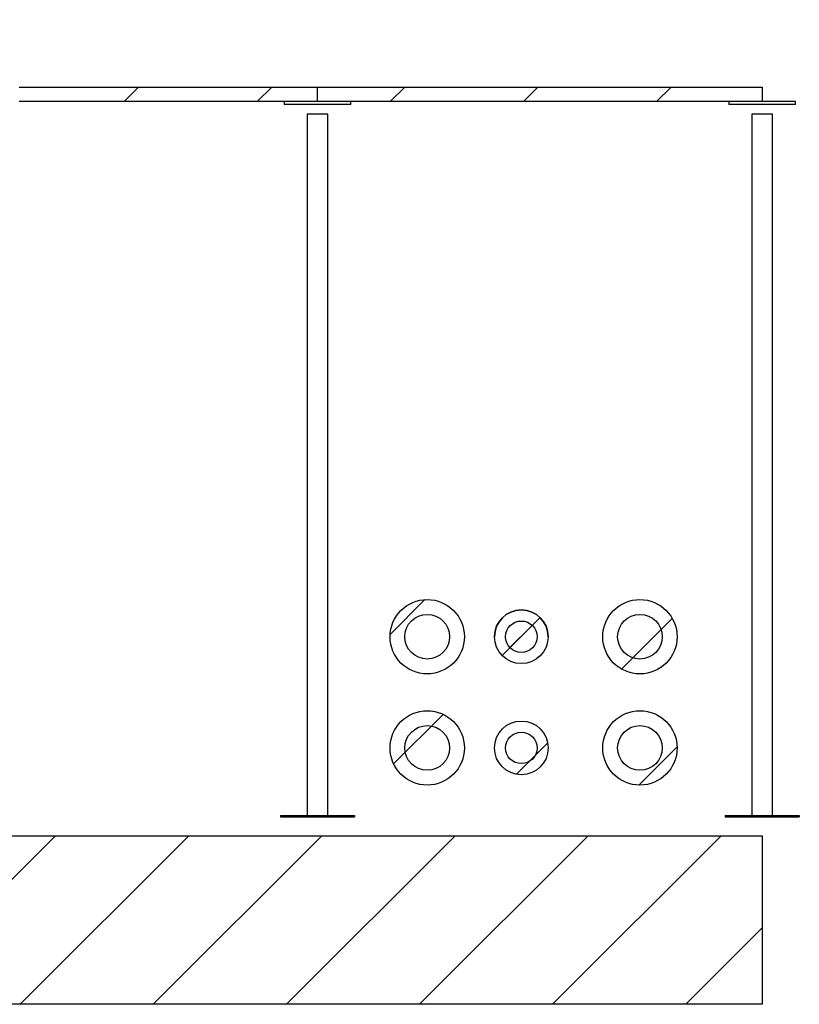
# Model space of a CAD drawing. Header units: millimetres. Extents: x 5 to 589, y 5 to 415.
# Tile 94 of 120: x 349 to 375, y 316 to 349. Entities that reach past the tile are written whole.
import ezdxf

# ---------------------------------------------------------------- set-up
doc = ezdxf.new("R2010")
doc.units = ezdxf.units.MM
doc.layers.add('TRAIT-FINS', color=9, linetype='Continuous')
doc.layers.add('TRAIT-FORT', color=4, linetype='Continuous', lineweight=25)
doc.dimstyles.new('SLDDIMSTYLE4', dxfattribs={"dimtxt": 0.18, "dimasz": 2, "dimexe": 0, "dimexo": 0.0625, "dimgap": 0, "dimtad": 0, "dimtih": 1, "dimtoh": 1, "dimdec": 0, "dimrnd": 1e-09, "dimzin": 0, "dimdsep": 46, "dimtxsty": 'Standard', "dimblk1": 'NONE', "dimblk2": 'NONE', "dimsah": 1, "dimcen": 0.09, "dimadec": 0, "dimazin": 0, "dimtfac": 2, "dimtdec": 0, "dimtofl": 0, "dimtmove": 0, "dimatfit": 3, "dimldrblk": 'NONE', "dimfxl": 1, "dimfrac": 2, "dimtolj": 1, "dimtzin": 0, "dimarcsym": 0})

# ---------------------------------------------------------------- blocks, each defined once
blk = doc.blocks.new('SW_HATCH_1')
at = {"layer": 'TRAIT-FINS', "color": 0}
for p, q in [((0, 0), (-0.491, -0.491)), ((4.49, 0), (3.999, -0.491)), ((13.47, 0), (12.979, -0.491)), ((17.961, 0), (17.469, -0.491)), ((8.98, 0), (8.489, -0.491)), ((9.652, -17.289), (8.481, -18.46)), ((13.539, -17.892), (12.259, -19.172)), ((17.999, -17.922), (16.29, -19.631)), ((13.274, -18.157), (12.525, -18.906)), ((17.622, -18.299), (16.667, -19.254)), ((10.272, -21.159), (8.601, -22.83)), ((9.88, -21.551), (8.993, -22.438)), ((13.797, -22.124), (12.741, -23.18)), ((13.367, -22.554), (13.171, -22.75)), ((18.161, -22.251), (16.868, -23.543)), ((-2.799, -25.25), (-8.487, -30.937)), ((1.691, -25.25), (-3.997, -30.937)), ((6.181, -25.25), (0.494, -30.937)), ((10.671, -25.25), (4.984, -30.937)), ((15.161, -25.25), (9.474, -30.937)), ((19.651, -25.25), (13.964, -30.937)), ((21.032, -28.359), (18.454, -30.937))]:
    blk.add_line(p, q, dxfattribs=at)
blk = doc.blocks.new('_None')

msp = doc.modelspace()

# ---------------------------------------------------------------- linework, layer by layer
at = {"layer": 'TRAIT-FORT', "color": 4, "linetype": 'Continuous', "lineweight": 25}
for p, q in [((348.5, 347.001), (358.557, 347.001)), ((358.557, 346.51), (358.557, 347.001)), ((358.557, 347.001), (373.557, 347.001)), ((373.557, 347.001), (373.557, 346.51)), ((358.557, 346.51), (348.5, 346.51)), ((357.432, 346.51), (357.432, 346.41)), ((359.682, 346.41), (357.432, 346.41)), ((373.557, 346.51), (358.557, 346.51)), ((359.682, 346.41), (359.682, 346.51)), ((372.432, 346.51), (372.432, 346.41)), ((374.682, 346.41), (372.432, 346.41)), ((374.682, 346.51), (373.557, 346.51)), ((374.682, 346.41), (374.682, 346.51)), ((358.207, 346.085), (358.207, 322.435)), ((358.907, 346.085), (358.207, 346.085)), ((358.907, 322.435), (358.907, 346.085)), ((373.207, 346.085), (373.207, 322.435)), ((373.907, 346.085), (373.207, 346.085)), ((373.907, 322.435), (373.907, 346.085)), ((364.527, 328.461), (364.527, 328.461)), ((366.337, 328.461), (366.337, 328.461)), ((357.307, 322.435), (357.307, 322.385)), ((357.307, 322.435), (359.807, 322.435)), ((357.307, 322.385), (359.807, 322.385)), ((359.807, 322.435), (359.807, 322.385)), ((372.307, 322.435), (372.307, 322.385)), ((372.307, 322.435), (374.807, 322.435)), ((372.307, 322.385), (374.807, 322.385)), ((374.807, 322.435), (374.807, 322.385)), ((340.219, 321.751), (373.557, 321.751)), ((373.557, 321.751), (373.557, 316.064)), ((373.557, 316.064), (340.219, 316.064))]:
    msp.add_line(p, q, dxfattribs=at)
for centre, radius in [((362.257, 328.461), 1.254), ((369.432, 328.461), 1.254), ((362.257, 328.461), 0.754), ((365.432, 328.461), 0.905), ((369.432, 328.461), 0.754), ((365.432, 328.461), 0.53), ((362.257, 324.711), 1.254), ((369.432, 324.711), 1.254), ((362.257, 324.711), 0.754), ((365.432, 324.711), 0.905), ((369.432, 324.711), 0.754), ((365.432, 324.711), 0.53)]:
    msp.add_circle(centre, radius, dxfattribs=at)
msp.add_arc((365.432, 328.461), 0.905, 0, 180, dxfattribs=at)

# ---------------------------------------------------------------- block references
at = {"layer": 'TRAIT-FINS', "color": 9}
msp.add_blockref('SW_HATCH_1', (352.524, 347.001), dxfattribs=at)

# ---------------------------------------------------------------- leaders
at = {"color": 7, "linetype": 'Continuous', "lineweight": 18, "has_arrowhead": 0}
msp.add_leader([(364.557, 382.911), (314.363, 347.296)], dimstyle='SLDDIMSTYLE4', dxfattribs=at)

doc.saveas('drawing.dxf')
